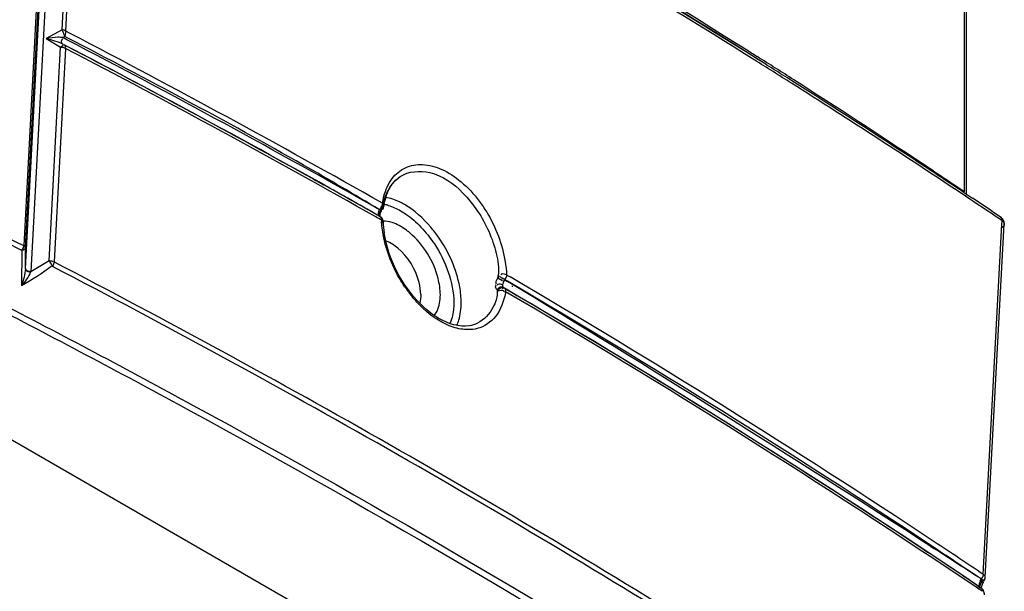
# Model space of a CAD drawing. Header units: millimetres. Extents: x 0 to 594, y 0 to 420.
# Tile 39 of 61: x 546.83 to 557.9, y 107.02 to 113.45. Entities that reach past the tile are written whole.
import ezdxf

# ---------------------------------------------------------------- set-up
doc = ezdxf.new("R2010")
doc.units = ezdxf.units.MM
doc.header["$LTSCALE"] = 32.67
doc.layers.get('0').update_dxf_attribs({"linetype": 'CONTINUOUS'})

msp = doc.modelspace()

# ---------------------------------------------------------------- linework, layer by layer
at = {"color": 9, "linetype": 'CONTINUOUS'}
for p, q in [((557.4517, 111.5152), (557.4517, 119.0959)), ((546.8938, 110.8862), (547.2447, 117.457)), ((547.2153, 117.3042), (546.8738, 110.9102)), ((547.3055, 113.3391), (547.5175, 117.3185)), ((547.3476, 113.3241), (547.5595, 117.3058)), ((547.3055, 113.3391), (547.1277, 113.2407)), ((547.3701, 113.2475), (547.3352, 113.2657)), ((547.3971, 113.2983), (547.3476, 113.3241)), ((547.1277, 113.2407), (547.2871, 113.1441)), ((547.3599, 113.2281), (547.3122, 113.253)), ((547.3427, 113.1309), (547.2144, 110.7273)), ((551.1063, 111.6872), (551.107, 111.6876)), ((550.9243, 111.3576), (550.9243, 111.3579)), ((550.8499, 111.2243), (550.8324, 111.2342)), ((550.863, 111.2482), (550.8455, 111.2582)), ((550.8666, 111.2148), (550.8499, 111.2243)), ((550.8821, 111.2374), (550.863, 111.2482)), ((550.8973, 111.1974), (550.8666, 111.2148)), ((550.9153, 111.1769), (550.9153, 111.177)), ((557.8756, 111.1909), (557.8464, 111.2106)), ((557.8587, 111.2321), (557.8595, 111.2316)), ((557.8735, 111.1524), (557.8756, 111.1909)), ((557.6627, 107.2093), (557.8735, 111.1524)), ((546.8922, 110.6525), (546.8938, 110.8862)), ((547.1587, 110.7405), (546.9534, 110.6143)), ((552.3145, 110.5093), (552.2853, 110.5265)), ((552.2853, 110.5265), (552.315, 110.5084)), ((552.3032, 110.582), (552.3148, 110.5752)), ((552.3148, 110.5752), (552.3439, 110.5581)), ((551.9773, 110.0369), (551.9766, 110.0365)), ((557.0756, 107.5232), (557.1074, 107.5026)), ((557.1146, 107.5087), (557.0818, 107.5306)), ((557.6002, 107.0541), (557.5836, 107.0652)), ((557.6135, 107.0748), (557.5969, 107.0861)), ((557.6367, 107.0592), (557.6135, 107.0748)), ((557.6506, 107.1313), (557.6519, 107.1547)), ((557.6145, 107.0444), (557.6002, 107.0541)), ((557.6243, 107.0378), (557.6145, 107.0444)), ((557.6525, 107.0188), (557.6243, 107.0378))]:
    msp.add_line(p, q, dxfattribs=at)
at = {"color": 6, "linetype": 'CONTINUOUS'}
for p, q in [((557.4757, 111.4776), (557.4757, 119.049)), ((546.8922, 110.6525), (547.2474, 117.3041)), ((547.309, 117.2708), (546.9534, 110.6143)), ((547.3122, 113.253), (547.3352, 113.2657)), ((547.329, 113.17), (547.356, 113.1559)), ((547.1587, 110.7405), (547.2871, 113.1441)), ((555.2177, 112.9524), (555.1036, 113.0248)), ((550.129, 111.6608), (550.1579, 111.6448)), ((550.1579, 111.6448), (550.2441, 111.5966)), ((557.4499, 111.5062), (557.4756, 111.489)), ((557.4756, 111.489), (557.5427, 111.4442)), ((550.8456, 111.258), (550.8631, 111.2481)), ((550.8631, 111.2481), (550.8821, 111.2374)), ((550.876, 111.2418), (550.8796, 111.2382)), ((557.6868, 107.1739), (557.8995, 111.151)), ((546.8516, 110.8555), (546.849, 110.4604)), ((552.2789, 110.4309), (552.3065, 110.4147)), ((552.3065, 110.4147), (552.3764, 110.3736)), ((552.3764, 110.3736), (552.408, 110.355)), ((552.408, 110.355), (552.4219, 110.3468)), ((544.6685, 109.9191), (554.2514, 104.3864)), ((557.0019, 107.4838), (557.0372, 107.4603)), ((557.0372, 107.4603), (557.069, 107.4393)), ((557.5865, 107.0931), (557.597, 107.086)), ((557.597, 107.086), (557.6136, 107.0748)), ((557.6136, 107.0748), (557.6367, 107.0592))]:
    msp.add_line(p, q, dxfattribs=at)
at = {"color": 7, "linetype": 'CONTINUOUS'}
for p, q in [((550.8757, 111.315), (550.8932, 111.3045)), ((550.8981, 111.3025), (550.892, 111.3076)), ((550.9074, 111.3318), (550.9097, 111.3204)), ((550.876, 111.2418), (550.8729, 111.2438)), ((550.8821, 111.2374), (550.8856, 111.2351)), ((552.2543, 110.5191), (552.2587, 110.5171)), ((552.2853, 110.5265), (552.2618, 110.5395)), ((557.629, 107.0647), (557.628, 107.0653)), ((557.657, 107.1223), (557.6619, 107.1201)), ((557.6683, 107.1398), (557.6611, 107.1442)), ((557.6367, 107.0592), (557.6377, 107.0585))]:
    msp.add_line(p, q, dxfattribs=at)
at = {"color": 7, "linetype": 'CONTINUOUS', "true_color": 0x606060}
for p, q in [((550.879, 111.313), (550.8801, 111.3123)), ((550.8821, 111.3111), (550.8831, 111.3105)), ((550.8875, 111.3079), (550.8884, 111.3074)), ((550.8891, 111.307), (550.8899, 111.3066)), ((550.8896, 111.3322), (550.8906, 111.3316)), ((550.8906, 111.3061), (550.8913, 111.3058)), ((550.8933, 111.3299), (550.8942, 111.3294)), ((550.8967, 111.3278), (550.8975, 111.3273)), ((550.899, 111.3264), (550.8998, 111.326)), ((550.9012, 111.3251), (550.9018, 111.3248)), ((550.9043, 111.325), (550.9039, 111.3253)), ((550.9042, 111.3234), (550.9048, 111.323)), ((550.9052, 111.3244), (550.9047, 111.3247)), ((550.9059, 111.3238), (550.9055, 111.3241)), ((550.9066, 111.3233), (550.9063, 111.3236)), ((550.8821, 111.2374), (550.8729, 111.2438)), ((552.2061, 110.5488), (552.2055, 110.5492)), ((552.2081, 110.5475), (552.2074, 110.5479)), ((552.2102, 110.5461), (552.2095, 110.5465)), ((552.2124, 110.5446), (552.2117, 110.5451)), ((552.2147, 110.5431), (552.214, 110.5436)), ((552.2172, 110.5415), (552.2164, 110.542)), ((552.2184, 110.5662), (552.2178, 110.5666)), ((552.2201, 110.5651), (552.2195, 110.5655)), ((552.2206, 110.5393), (552.2197, 110.5399)), ((552.222, 110.5639), (552.2213, 110.5643)), ((552.2239, 110.5626), (552.2232, 110.563)), ((552.2241, 110.5371), (552.2232, 110.5377)), ((552.2266, 110.5609), (552.2259, 110.5613)), ((552.2278, 110.5348), (552.2269, 110.5353)), ((552.2294, 110.5591), (552.2287, 110.5595)), ((552.2324, 110.5572), (552.2316, 110.5577)), ((552.2355, 110.5552), (552.2347, 110.5557)), ((552.2416, 110.5263), (552.2366, 110.5294)), ((552.2388, 110.5532), (552.238, 110.5537)), ((552.2467, 110.5233), (552.2416, 110.5263)), ((552.2511, 110.5458), (552.2464, 110.5486)), ((552.2517, 110.5203), (552.2467, 110.5233)), ((552.2559, 110.543), (552.2511, 110.5458)), ((552.2567, 110.5174), (552.2517, 110.5203)), ((552.2605, 110.5152), (552.2596, 110.5158)), ((552.2643, 110.513), (552.2634, 110.5136)), ((552.2689, 110.5355), (552.2642, 110.5382)), ((552.268, 110.511), (552.2671, 110.5115)), ((552.2715, 110.509), (552.2707, 110.5095)), ((552.2724, 110.5335), (552.2712, 110.5342)), ((552.2741, 110.5076), (552.2733, 110.5081)), ((552.2758, 110.5317), (552.2746, 110.5323)), ((552.279, 110.5299), (552.278, 110.5305)), ((552.2822, 110.5281), (552.2812, 110.5287)), ((552.2853, 110.5265), (552.2843, 110.527)), ((552.1989, 110.4158), (552.2072, 110.4105)), ((552.2707, 110.4368), (552.2789, 110.4309)), ((557.6367, 107.0592), (557.628, 107.0653)), ((557.6308, 107.1366), (557.6424, 107.1553)), ((557.6321, 107.1358), (557.6334, 107.1351)), ((557.636, 107.1336), (557.6372, 107.1329)), ((557.6397, 107.1315), (557.6409, 107.1309)), ((557.6432, 107.1296), (557.6443, 107.129)), ((557.6454, 107.1284), (557.6464, 107.1278)), ((557.6474, 107.1273), (557.6485, 107.1267)), ((557.6494, 107.1262), (557.6504, 107.1257)), ((557.6506, 107.1313), (557.6579, 107.1431)), ((557.6513, 107.1252), (557.6522, 107.1248)), ((557.6531, 107.1243), (557.6539, 107.1239))]:
    msp.add_line(p, q, dxfattribs=at)
for points in [[(550.8849, 111.3094), (550.8858, 111.3089), (550.8867, 111.3084)], [(550.892, 111.3054), (550.8926, 111.305), (550.8932, 111.3047), (550.8938, 111.3044), (550.8943, 111.3041), (550.8948, 111.3039), (550.8953, 111.3036), (550.8957, 111.3034), (550.8961, 111.3032), (550.8965, 111.303), (550.8968, 111.3029), (550.8971, 111.3028), (550.8973, 111.3027), (550.8976, 111.3026), (550.8978, 111.3025), (550.8979, 111.3025), (550.898, 111.3025), (550.8981, 111.3025)], [(550.9025, 111.3244), (550.9031, 111.324), (550.9037, 111.3237)], [(550.9053, 111.3228), (550.9057, 111.3225), (550.9062, 111.3222), (550.9066, 111.322), (550.907, 111.3218), (550.9074, 111.3216), (550.9078, 111.3214), (550.9081, 111.3212), (550.9084, 111.3211)], [(550.9098, 111.3207), (550.9097, 111.3207), (550.9097, 111.3208), (550.9096, 111.3209), (550.9095, 111.321), (550.9094, 111.3211), (550.9092, 111.3212), (550.9091, 111.3214), (550.9089, 111.3215), (550.9087, 111.3217), (550.9085, 111.3218), (550.9083, 111.322), (550.9081, 111.3222), (550.9078, 111.3224), (550.9076, 111.3226), (550.9073, 111.3228), (550.907, 111.3231)], [(550.9084, 111.3211), (550.9085, 111.321), (550.9087, 111.3209), (550.9088, 111.3208), (550.909, 111.3208), (550.9091, 111.3207), (550.9092, 111.3207), (550.9093, 111.3207), (550.9094, 111.3206), (550.9095, 111.3206), (550.9096, 111.3206), (550.9096, 111.3206)], [(550.8729, 111.2438), (550.8737, 111.2433), (550.8745, 111.2428), (550.8752, 111.2423), (550.876, 111.2418), (550.8768, 111.2413), (550.8775, 111.2407), (550.8782, 111.2402), (550.8789, 111.2396), (550.8796, 111.239), (550.8803, 111.2383), (550.881, 111.2377), (550.8816, 111.237), (550.8823, 111.2364), (550.8829, 111.2357), (550.8835, 111.235), (550.8841, 111.2342), (550.8846, 111.2335), (550.8852, 111.2328), (550.8858, 111.232), (550.8863, 111.2312), (550.8868, 111.2304), (550.8873, 111.2296), (550.8878, 111.2288), (550.8882, 111.2279), (550.8887, 111.2271), (550.8891, 111.2262)], [(550.8821, 111.2374), (550.8828, 111.2369), (550.8836, 111.2365), (550.8844, 111.236), (550.8851, 111.2355), (550.8859, 111.2349), (550.8866, 111.2344), (550.8873, 111.2338), (550.888, 111.2332), (550.8887, 111.2326), (550.8893, 111.232), (550.89, 111.2314), (550.8906, 111.2308), (550.8913, 111.2301), (550.8919, 111.2294), (550.8925, 111.2287), (550.8931, 111.228), (550.8936, 111.2273), (550.8942, 111.2265), (550.8947, 111.2258), (550.8952, 111.225), (550.8957, 111.2242), (550.8962, 111.2234), (550.8967, 111.2226), (550.8972, 111.2218), (550.8976, 111.221), (550.898, 111.2201)], [(546.8921, 110.6486), (546.8922, 110.6475), (546.8924, 110.6464), (546.8927, 110.6453), (546.893, 110.6442), (546.8934, 110.6431), (546.8939, 110.642), (546.8944, 110.641), (546.895, 110.6399), (546.8956, 110.6388), (546.8964, 110.6378), (546.8972, 110.6367), (546.898, 110.6357), (546.8989, 110.6346), (546.8999, 110.6336), (546.9009, 110.6326), (546.902, 110.6317), (546.9031, 110.6307), (546.9043, 110.6297), (546.9056, 110.6288), (546.9069, 110.6279), (546.9083, 110.627), (546.9097, 110.6262), (546.9111, 110.6253), (546.9126, 110.6245), (546.9142, 110.6237), (546.9158, 110.623), (546.9174, 110.6222), (546.9191, 110.6215), (546.9208, 110.6208), (546.9225, 110.6202), (546.9243, 110.6196), (546.9261, 110.619), (546.9279, 110.6184), (546.9298, 110.6179), (546.9317, 110.6174), (546.9336, 110.6169), (546.9355, 110.6165), (546.9375, 110.6161), (546.9394, 110.6158), (546.9414, 110.6154), (546.9434, 110.6152), (546.9454, 110.6149), (546.9474, 110.6147), (546.9494, 110.6145), (546.9514, 110.6144), (546.9534, 110.6143)], [(546.8922, 110.6525), (546.8923, 110.6515), (546.8925, 110.6504), (546.8927, 110.6493), (546.893, 110.6482), (546.8934, 110.6471), (546.8938, 110.6461), (546.8943, 110.645), (546.8948, 110.6439), (546.8954, 110.6429), (546.8961, 110.6418), (546.8969, 110.6408), (546.8977, 110.6398), (546.8985, 110.6388), (546.8994, 110.6378), (546.9004, 110.6368), (546.9015, 110.6358), (546.9026, 110.6349), (546.9037, 110.634), (546.9049, 110.6331), (546.9062, 110.6322), (546.9075, 110.6313), (546.9088, 110.6305), (546.9102, 110.6296), (546.9117, 110.6288), (546.9132, 110.6281)], [(546.9248, 110.6234), (546.9266, 110.6229), (546.9284, 110.6224), (546.9303, 110.6219), (546.9321, 110.6214), (546.934, 110.621), (546.9359, 110.6206), (546.9379, 110.6203), (546.9398, 110.62), (546.9418, 110.6197), (546.9438, 110.6194), (546.9458, 110.6192), (546.9477, 110.6191), (546.9497, 110.6189), (546.9517, 110.6188), (546.9537, 110.6188)], [(552.2366, 110.5294), (552.2317, 110.5324), (552.2307, 110.533)], [(552.2464, 110.5486), (552.2421, 110.5512), (552.2413, 110.5517)], [(552.2642, 110.5382), (552.2594, 110.5409), (552.2582, 110.5416)], [(552.2208, 110.4353), (552.2198, 110.4347), (552.2188, 110.4342), (552.2179, 110.4336), (552.217, 110.433), (552.216, 110.4324), (552.2151, 110.4317), (552.2142, 110.4311), (552.2133, 110.4304), (552.2124, 110.4297), (552.2115, 110.429), (552.2106, 110.4283), (552.2097, 110.4276), (552.2089, 110.4268), (552.208, 110.426), (552.2072, 110.4253), (552.2064, 110.4245), (552.2056, 110.4237), (552.2048, 110.4228), (552.204, 110.422), (552.2032, 110.4212), (552.2025, 110.4203), (552.2017, 110.4194), (552.201, 110.4185), (552.2003, 110.4176), (552.1996, 110.4167), (552.1989, 110.4158)], [(552.2291, 110.4297), (552.2281, 110.4292), (552.2272, 110.4286), (552.2262, 110.4281), (552.2253, 110.4275), (552.2244, 110.4269), (552.2234, 110.4262), (552.2225, 110.4256), (552.2216, 110.4249), (552.2207, 110.4243), (552.2198, 110.4236), (552.219, 110.4229), (552.2181, 110.4221), (552.2172, 110.4214), (552.2164, 110.4206), (552.2156, 110.4199), (552.2147, 110.4191), (552.2139, 110.4183), (552.2131, 110.4175), (552.2123, 110.4167), (552.2116, 110.4158), (552.2108, 110.415), (552.2101, 110.4141), (552.2093, 110.4132), (552.2086, 110.4123), (552.2079, 110.4114), (552.2072, 110.4105)], [(552.2462, 110.4427), (552.2452, 110.4427), (552.2442, 110.4426), (552.2431, 110.4425), (552.2421, 110.4424), (552.2411, 110.4423), (552.24, 110.4421), (552.239, 110.4419), (552.238, 110.4417), (552.2369, 110.4415), (552.2359, 110.4413), (552.2349, 110.441), (552.2338, 110.4407), (552.2328, 110.4404), (552.2318, 110.4401), (552.2308, 110.4398), (552.2297, 110.4394), (552.2287, 110.439), (552.2277, 110.4386), (552.2267, 110.4382), (552.2257, 110.4378), (552.2247, 110.4373), (552.2237, 110.4368), (552.2227, 110.4363), (552.2217, 110.4358), (552.2208, 110.4353)], [(552.2545, 110.4369), (552.2535, 110.4369), (552.2525, 110.4368), (552.2514, 110.4367), (552.2504, 110.4366), (552.2494, 110.4365), (552.2483, 110.4364), (552.2473, 110.4362), (552.2463, 110.436), (552.2452, 110.4358), (552.2442, 110.4356), (552.2432, 110.4353), (552.2422, 110.435), (552.2411, 110.4348), (552.2401, 110.4344), (552.2391, 110.4341), (552.2381, 110.4338), (552.237, 110.4334), (552.236, 110.433), (552.235, 110.4326), (552.234, 110.4322), (552.233, 110.4317), (552.232, 110.4312), (552.231, 110.4308), (552.2301, 110.4302), (552.2291, 110.4297)], [(552.2707, 110.4368), (552.2698, 110.4373), (552.269, 110.4377), (552.2681, 110.4382), (552.2673, 110.4386), (552.2664, 110.439), (552.2655, 110.4394), (552.2646, 110.4397), (552.2637, 110.4401), (552.2628, 110.4404), (552.2619, 110.4407), (552.2609, 110.441), (552.26, 110.4412), (552.2591, 110.4415), (552.2581, 110.4417), (552.2571, 110.4419), (552.2562, 110.4421), (552.2552, 110.4422), (552.2542, 110.4424), (552.2532, 110.4425), (552.2523, 110.4426), (552.2513, 110.4427), (552.2503, 110.4427), (552.2493, 110.4428), (552.2482, 110.4428), (552.2472, 110.4428), (552.2462, 110.4427)], [(552.2789, 110.4309), (552.2781, 110.4314), (552.2773, 110.4318), (552.2764, 110.4323), (552.2755, 110.4327), (552.2747, 110.4331), (552.2738, 110.4335), (552.2729, 110.4338), (552.272, 110.4342), (552.2711, 110.4345), (552.2702, 110.4348), (552.2692, 110.4351), (552.2683, 110.4354), (552.2673, 110.4356), (552.2664, 110.4358), (552.2654, 110.436), (552.2645, 110.4362), (552.2635, 110.4364), (552.2625, 110.4365), (552.2615, 110.4367), (552.2605, 110.4368), (552.2595, 110.4368), (552.2585, 110.4369), (552.2575, 110.4369), (552.2565, 110.437), (552.2555, 110.437), (552.2545, 110.4369)], [(557.6547, 107.1235), (557.6555, 107.1231), (557.6563, 107.1227), (557.657, 107.1223)], [(557.657, 107.1223), (557.6576, 107.122), (557.6582, 107.1217), (557.6588, 107.1215), (557.6594, 107.1212), (557.6599, 107.121), (557.6604, 107.1207), (557.6609, 107.1205), (557.6613, 107.1203), (557.6618, 107.1202), (557.6622, 107.12), (557.6625, 107.1199), (557.6629, 107.1197), (557.6632, 107.1196), (557.6635, 107.1195), (557.6638, 107.1195), (557.664, 107.1194), (557.6642, 107.1194), (557.6644, 107.1193), (557.6646, 107.1193), (557.6647, 107.1193), (557.6648, 107.1194), (557.6649, 107.1194), (557.6649, 107.1195)]]:
    msp.add_lwpolyline(points, dxfattribs=at)
at = {"color": 6, "linetype": 'CONTINUOUS'}
for centre, radius, start, end in [((497.9054, 22.6785), 106.9303, 57.662097, 62.312652), ((496.3828, 19.1008), 110.7682, 57.98615, 62.477549), ((494.3905, 11.5963), 114.5412, 60.881054, 62.456975), ((501.0678, 26.8583), 101.707, 57.634754, 57.907319), ((502.0751, 28.4406), 99.8312, 56.664576, 57.636934), ((503.1703, 30.1119), 97.833, 56.301778, 56.662524), ((496.3172, 15.0899), 110.5516, 60.446298, 60.804031), ((503.7621, 30.9991), 96.7666, 56.010421, 56.235765), ((552.0577, 111.2302), 1.1436, 182.59462, 188.84477), ((500.2073, 21.723), 102.8617, 56.485703, 59.494656), ((503.5033, 26.8047), 96.8051, 56.035324, 56.403852)]:
    msp.add_arc(centre, radius, start, end, dxfattribs=at)
at = {"color": 9, "linetype": 'CONTINUOUS'}
for centre, radius, start, end in [((497.6096, 21.179), 108.3298, 57.95139, 62.542475), ((547.062, 113.1967), 0.2821, 18.1726, 30.315), ((495.2536, 13.3049), 112.7724, 60.429056, 62.459367), ((498.817, 19.7494), 105.2654, 60.379079, 62.557773), ((495.2403, 13.26), 112.739, 60.429856, 62.464152), ((495.1971, 13.0289), 112.8697, 60.467588, 62.483904), ((501.0472, 26.7594), 101.7758, 57.650063, 57.924698), ((501.3961, 28.3435), 100.2987, 57.332788, 57.61066), ((502.3583, 28.8152), 99.3375, 56.308023, 57.654416), ((502.432, 29.9517), 98.3858, 56.331618, 57.335126), ((746.9099, 509.0523), 445.5688, 243.053432, 243.323958), ((503.5349, 31.6143), 96.3907, 55.988687, 56.329363), ((492.1362, 4.9977), 119.1623, 62.666634, 63.671477), ((503.6952, 30.8338), 96.9164, 56.031191, 56.303626), ((553.5043, 110.5766), 2.7127, 163.9135, 164.36758), ((550.8354, 110.9041), 0.4793, 76.55106, 79.22513), ((550.8289, 110.8766), 0.5076, 74.9499, 76.56084), ((550.8236, 110.8568), 0.528, 73.66925, 74.95195), ((552.1797, 111.2704), 1.2845, 183.25966, 184.17742), ((551.5991, 110.6459), 0.614, 350.94093, 353.30172), ((501.0312, 23.1303), 101.3167, 56.411709, 59.591081), ((445.1701, -65.6455), 206.1801, 57.128555, 58.690133), ((500.1912, 21.8098), 102.9377, 56.42894, 59.559489), ((552.4301, 111.3065), 1.5347, 213.84684, 218.43144), ((501.8175, 24.302), 99.8226, 56.028155, 59.634706), ((551.4062, 110.5488), 0.9001, 349.09146, 349.95515), ((501.3411, 23.4807), 100.7452, 56.06411, 59.619145), ((550.1454, 110.0517), 2.2604, 10.04664, 10.37598), ((551.2979, 110.1948), 0.4023, 335.88198, 337.53856), ((503.549, 26.9833), 96.7704, 55.999754, 56.391624), ((503.5571, 26.9712), 96.7197, 55.999822, 56.376096), ((451.5746, -55.6242), 194.2872, 56.911572, 57.099665)]:
    msp.add_arc(centre, radius, start, end, dxfattribs=at)
at = {"color": 7, "linetype": 'CONTINUOUS', "true_color": 0x606060}
for centre, radius, start, end in [((553.1563, 109.8569), 2.7068, 146.94276, 147.408), ((553.1708, 109.8011), 2.7317, 146.08362, 146.5319), ((546.6657, 110.661), 0.2267, 356.8778, 357.87628), ((546.7891, 110.6275), 0.1649, 355.38807, 356.95163), ((549.9002, 111.9921), 2.7196, 327.95709, 328.40667), ((549.9487, 111.8984), 2.7096, 329.1179, 329.58214)]:
    msp.add_arc(centre, radius, start, end, dxfattribs=at)
at = {"color": 9, "linetype": 'CONTINUOUS'}
for points, knots in [([(547.6021, 117.3864), (548.2539, 117.043), (550.8033, 115.6687), (553.2995, 114.1954), (555.1231, 113.0386)], [0, 0, 0, 0, 0.2543552, 1, 1, 1, 1]), ([(547.3352, 113.2657), (547.3345, 113.2688), (547.3329, 113.2752), (547.331, 113.2815), (547.33, 113.2847)], [0, 0, 0, 0, 0.4879544, 1, 1, 1, 1]), ([(547.3352, 113.2657), (547.3366, 113.2688), (547.3393, 113.2752), (547.3418, 113.2817), (547.3429, 113.285)], [0, 0, 0, 0, 0.4938453, 1, 1, 1, 1]), ([(547.3429, 113.285), (547.3447, 113.2906), (547.3476, 113.3011), (547.3459, 113.3127), (547.3431, 113.3168)], [0, 0, 0, 0, 0.5460354, 1, 1, 1, 1]), ([(547.3013, 113.2242), (547.3026, 113.2267), (547.3062, 113.2315), (547.3108, 113.2355), (547.3134, 113.2374)], [0, 0, 0, 0, 0.4645158, 1, 1, 1, 1]), ([(547.3179, 113.1691), (547.3188, 113.171), (547.317, 113.1767), (547.3128, 113.1795), (547.3105, 113.1812)], [0, 0, 0, 0, 0.4242595, 1, 1, 1, 1]), ([(547.329, 113.17), (547.3362, 113.1648), (547.3449, 113.1503), (547.3397, 113.1368), (547.3376, 113.1323)], [0, 0, 0, 0, 0.6389095, 1, 1, 1, 1]), ([(550.8757, 111.315), (550.592, 111.4854), (549.4413, 112.1614), (548.2598, 112.7832), (547.3701, 113.2475)], [0, 0, 0, 0, 0.2479968, 1, 1, 1, 1]), ([(547.3071, 113.1422), (547.3046, 113.1423), (547.2995, 113.142), (547.2944, 113.1408), (547.2919, 113.14)], [0, 0, 0, 0, 0.4880475, 1, 1, 1, 1]), ([(551.0166, 111.665), (551.0553, 111.7167), (551.16, 111.8045), (551.3694, 111.8383), (551.5915, 111.7748), (551.8926, 111.5724), (552.1845, 111.171), (552.2933, 110.7791), (552.3032, 110.582)], [0, 0, 0, 0, 0.0941154, 0.1891947, 0.2972568, 0.4231255, 0.7123526, 1, 1, 1, 1]), ([(551.1071, 111.6877), (551.2005, 111.7499), (551.4935, 111.7686), (551.8536, 111.5002), (552.0813, 111.1555), (552.1943, 110.8303), (552.2186, 110.657), (552.2089, 110.5743)], [0, 0, 0, 0, 0.1865468, 0.4285232, 0.716185, 0.8616012, 1, 1, 1, 1]), ([(550.9069, 111.3882), (550.9115, 111.4145), (550.9327, 111.5118), (550.9729, 111.6066), (551.0166, 111.665)], [0, 0, 0, 0, 0.268306, 1, 1, 1, 1]), ([(550.9315, 111.4349), (550.9407, 111.4617), (550.976, 111.5586), (551.0441, 111.6455), (551.1064, 111.6873)], [0, 0, 0, 0, 0.2743522, 1, 1, 1, 1]), ([(551.155, 111.3734), (551.1374, 111.3835), (551.0705, 111.419), (550.9977, 111.4446), (550.943, 111.4539)], [0, 0, 0, 0, 0.2682997, 1, 1, 1, 1]), ([(550.8605, 111.273), (550.8604, 111.269), (550.8612, 111.2613), (550.8641, 111.2541), (550.8661, 111.2511)], [0, 0, 0, 0, 0.5231386, 1, 1, 1, 1]), ([(550.8627, 111.2868), (550.8621, 111.2844), (550.8611, 111.2799), (550.8606, 111.2752), (550.8605, 111.273)], [0, 0, 0, 0, 0.5171455, 1, 1, 1, 1]), ([(550.8757, 111.315), (550.8728, 111.3106), (550.8677, 111.3015), (550.864, 111.2917), (550.8627, 111.2868)], [0, 0, 0, 0, 0.5059396, 1, 1, 1, 1]), ([(550.8972, 111.3516), (550.8959, 111.3494), (550.8928, 111.3452), (550.8889, 111.3416), (550.8868, 111.34)], [0, 0, 0, 0, 0.4869943, 1, 1, 1, 1]), ([(550.9224, 111.3705), (550.9202, 111.372), (550.9144, 111.3746), (550.9083, 111.376), (550.9048, 111.3766)], [0, 0, 0, 0, 0.4210019, 1, 1, 1, 1]), ([(550.9093, 111.338), (550.9132, 111.3403), (550.9202, 111.3457), (550.9259, 111.3529), (550.9272, 111.3569)], [0, 0, 0, 0, 0.5211946, 1, 1, 1, 1]), ([(550.9273, 111.3572), (550.928, 111.3595), (550.9283, 111.3649), (550.9246, 111.369), (550.9224, 111.3705)], [0, 0, 0, 0, 0.4672151, 1, 1, 1, 1]), ([(551.1125, 111.3026), (551.1324, 111.2911), (551.215, 111.2389), (551.289, 111.1738), (551.3404, 111.1198)], [0, 0, 0, 0, 0.2355337, 1, 1, 1, 1]), ([(551.5384, 111.0042), (551.5113, 111.0434), (551.4033, 111.1848), (551.2681, 111.3081), (551.155, 111.3734)], [0, 0, 0, 0, 0.2673878, 1, 1, 1, 1]), ([(550.8763, 111.2578), (550.874, 111.259), (550.8681, 111.261), (550.862, 111.2618), (550.8584, 111.2621)], [0, 0, 0, 0, 0.4152973, 1, 1, 1, 1]), ([(550.8661, 111.2511), (550.867, 111.2496), (550.869, 111.2469), (550.8715, 111.2447), (550.8729, 111.2438)], [0, 0, 0, 0, 0.5114955, 1, 1, 1, 1]), ([(550.8818, 111.2482), (550.882, 111.2499), (550.8814, 111.2541), (550.8781, 111.2567), (550.8763, 111.2578)], [0, 0, 0, 0, 0.4535598, 1, 1, 1, 1]), ([(550.8821, 111.2374), (550.8856, 111.2349), (550.8931, 111.229), (550.896, 111.2192), (550.8959, 111.2143)], [0, 0, 0, 0, 0.4660543, 1, 1, 1, 1]), ([(550.8959, 111.2143), (550.8958, 111.2119), (550.895, 111.2066), (550.8932, 111.2016), (550.892, 111.1989)], [0, 0, 0, 0, 0.4490736, 1, 1, 1, 1]), ([(550.913, 111.1855), (550.9107, 111.1865), (550.9047, 111.1883), (550.8987, 111.1895), (550.8951, 111.1901)], [0, 0, 0, 0, 0.4097279, 1, 1, 1, 1]), ([(550.8983, 111.1643), (550.9029, 111.167), (550.9097, 111.1709), (550.9186, 111.1767), (550.9187, 111.18)], [0, 0, 0, 0, 0.6155514, 1, 1, 1, 1]), ([(551.1555, 110.4517), (551.1184, 110.507), (550.9881, 110.7298), (550.9126, 110.9859), (550.8986, 111.1769)], [0, 0, 0, 0, 0.257913, 1, 1, 1, 1]), ([(550.9187, 111.1802), (550.9187, 111.1812), (550.9171, 111.1838), (550.9145, 111.1849), (550.913, 111.1855)], [0, 0, 0, 0, 0.3753166, 1, 1, 1, 1]), ([(551.2153, 111.0543), (551.1995, 111.0677), (551.1393, 111.1146), (551.0709, 111.1523), (551.0179, 111.1693)], [0, 0, 0, 0, 0.2708232, 1, 1, 1, 1]), ([(557.8595, 111.2316), (557.8674, 111.2264), (557.8782, 111.2115), (557.8719, 111.1974), (557.8695, 111.1929)], [0, 0, 0, 0, 0.6546058, 1, 1, 1, 1]), ([(557.8756, 111.1909), (557.8806, 111.1875), (557.8894, 111.18), (557.8956, 111.1701), (557.8974, 111.1651)], [0, 0, 0, 0, 0.5314015, 1, 1, 1, 1]), ([(557.8974, 111.1651), (557.8982, 111.1629), (557.8994, 111.1582), (557.8997, 111.1534), (557.8995, 111.151)], [0, 0, 0, 0, 0.5043659, 1, 1, 1, 1]), ([(551.5589, 110.3565), (551.5573, 110.4182), (551.5198, 110.6799), (551.3693, 110.9241), (551.2153, 111.0543)], [0, 0, 0, 0, 0.2343517, 1, 1, 1, 1]), ([(551.3404, 111.1198), (551.3963, 111.0611), (551.5895, 110.815), (551.7077, 110.5006), (551.711, 110.2687)], [0, 0, 0, 0, 0.2589723, 1, 1, 1, 1]), ([(557.8995, 111.151), (557.8994, 111.1484), (557.8985, 111.1432), (557.8966, 111.1383), (557.8954, 111.136)], [0, 0, 0, 0, 0.4904885, 1, 1, 1, 1]), ([(551.7935, 110.2674), (551.7935, 110.3273), (551.7658, 110.5891), (551.6536, 110.838), (551.5384, 111.0042)], [0, 0, 0, 0, 0.2285677, 1, 1, 1, 1]), ([(546.8888, 110.8753), (546.8828, 110.8687), (546.8705, 110.8609), (546.8569, 110.8589), (546.8521, 110.8585)], [0, 0, 0, 0, 0.6515795, 1, 1, 1, 1]), ([(551.3387, 110.3598), (551.3387, 110.406), (551.3083, 110.6023), (551.196, 110.7853), (551.08, 110.8823)], [0, 0, 0, 0, 0.2339427, 1, 1, 1, 1]), ([(557.001, 104.9655), (556.2309, 105.4778), (553.0483, 107.5301), (549.7521, 109.4047), (547.2143, 110.7273)], [0, 0, 0, 0, 0.2442615, 1, 1, 1, 1]), ([(546.8922, 110.6525), (546.893, 110.6392), (546.9141, 110.6194), (546.9347, 110.6248), (546.9412, 110.6274)], [0, 0, 0, 0, 0.657059, 1, 1, 1, 1]), ([(556.9728, 104.9217), (556.2036, 105.4333), (553.025, 107.4825), (549.7331, 109.3545), (547.1988, 110.6753)], [0, 0, 0, 0, 0.2442685, 1, 1, 1, 1]), ([(552.2477, 110.5882), (552.2459, 110.5874), (552.2424, 110.5852), (552.2402, 110.5817), (552.2395, 110.5799)], [0, 0, 0, 0, 0.5055431, 1, 1, 1, 1]), ([(552.2674, 110.4931), (552.2684, 110.4956), (552.2704, 110.5005), (552.2728, 110.5053), (552.2741, 110.5076)], [0, 0, 0, 0, 0.5031621, 1, 1, 1, 1]), ([(552.1801, 110.4454), (552.1802, 110.4485), (552.1814, 110.4556), (552.1837, 110.4624), (552.1853, 110.466)], [0, 0, 0, 0, 0.4452646, 1, 1, 1, 1]), ([(552.182, 110.4936), (552.1819, 110.4908), (552.1823, 110.4853), (552.1846, 110.4802), (552.1861, 110.4781)], [0, 0, 0, 0, 0.5131949, 1, 1, 1, 1]), ([(552.2055, 110.4747), (552.2037, 110.4738), (552.2001, 110.4712), (552.198, 110.4673), (552.1973, 110.4653)], [0, 0, 0, 0, 0.4881239, 1, 1, 1, 1]), ([(552.2621, 110.4526), (552.2617, 110.4544), (552.2613, 110.4583), (552.2612, 110.4622), (552.2613, 110.4642)], [0, 0, 0, 0, 0.4827826, 1, 1, 1, 1]), ([(552.2613, 110.4642), (552.2614, 110.4689), (552.2628, 110.4787), (552.2656, 110.4882), (552.2674, 110.4931)], [0, 0, 0, 0, 0.4746847, 1, 1, 1, 1]), ([(552.2707, 110.4368), (552.2684, 110.4384), (552.2645, 110.4434), (552.2627, 110.4493), (552.2621, 110.4526)], [0, 0, 0, 0, 0.455318, 1, 1, 1, 1]), ([(552.2659, 110.4043), (552.2677, 110.403), (552.271, 110.3995), (552.2725, 110.395), (552.2728, 110.3926)], [0, 0, 0, 0, 0.479353, 1, 1, 1, 1]), ([(552.2789, 110.4309), (552.2806, 110.4297), (552.2839, 110.4272), (552.2868, 110.4242), (552.288, 110.4225)], [0, 0, 0, 0, 0.4898861, 1, 1, 1, 1]), ([(552.2919, 110.4083), (552.2917, 110.4059), (552.2906, 110.4008), (552.2885, 110.396), (552.2872, 110.3934)], [0, 0, 0, 0, 0.446317, 1, 1, 1, 1]), ([(552.288, 110.4225), (552.2894, 110.4206), (552.2917, 110.4161), (552.2921, 110.4109), (552.2919, 110.4083)], [0, 0, 0, 0, 0.4663008, 1, 1, 1, 1]), ([(546.5589, 110.2917), (547.3035, 109.9067), (550.208, 108.3652), (553.0453, 106.6963), (555.11, 105.3776)], [0, 0, 0, 0, 0.2549251, 1, 1, 1, 1]), ([(551.4939, 110.1264), (551.5048, 110.1408), (551.5456, 110.2109), (551.5573, 110.2941), (551.5589, 110.3565)], [0, 0, 0, 0, 0.2241021, 1, 1, 1, 1]), ([(552.2901, 110.3785), (552.272, 110.2846), (552.213, 110.108), (552.0539, 109.9979), (551.9744, 109.9773)], [0, 0, 0, 0, 0.537811, 1, 1, 1, 1]), ([(552.1858, 110.3005), (552.1774, 110.2705), (552.1336, 110.1656), (552.0513, 110.0737), (551.9774, 110.0369)], [0, 0, 0, 0, 0.2735857, 1, 1, 1, 1]), ([(546.5274, 110.2294), (547.2715, 109.8446), (550.1739, 108.3035), (553.009, 106.6348), (555.0722, 105.3166)], [0, 0, 0, 0, 0.2549291, 1, 1, 1, 1]), ([(551.704, 109.9921), (551.6724, 110.0023), (551.5375, 110.0579), (551.4192, 110.1488), (551.3395, 110.2277)], [0, 0, 0, 0, 0.228418, 1, 1, 1, 1]), ([(551.711, 110.2687), (551.7106, 110.248), (551.7067, 110.1708), (551.6913, 110.0934), (551.6697, 110.0411)], [0, 0, 0, 0, 0.2681031, 1, 1, 1, 1]), ([(551.7454, 110.0144), (551.7535, 110.0325), (551.7834, 110.1136), (551.7935, 110.2011), (551.7935, 110.2674)], [0, 0, 0, 0, 0.230785, 1, 1, 1, 1]), ([(557.6846, 107.1858), (557.6826, 107.1903), (557.6761, 107.1993), (557.6676, 107.2061), (557.6627, 107.2093)], [0, 0, 0, 0, 0.4551243, 1, 1, 1, 1]), ([(557.6868, 107.1739), (557.6869, 107.1758), (557.6867, 107.1799), (557.6854, 107.1838), (557.6846, 107.1858)], [0, 0, 0, 0, 0.4862086, 1, 1, 1, 1]), ([(557.6199, 107.1055), (557.6194, 107.103), (557.6187, 107.0982), (557.6184, 107.0933), (557.6184, 107.0909)], [0, 0, 0, 0, 0.5209741, 1, 1, 1, 1]), ([(557.6184, 107.0909), (557.6184, 107.0873), (557.619, 107.0805), (557.6213, 107.074), (557.6228, 107.0713)], [0, 0, 0, 0, 0.5387703, 1, 1, 1, 1]), ([(557.6308, 107.1366), (557.6282, 107.1317), (557.6239, 107.1215), (557.621, 107.1109), (557.6199, 107.1055)], [0, 0, 0, 0, 0.5034099, 1, 1, 1, 1]), ([(557.6228, 107.0713), (557.6235, 107.0701), (557.625, 107.0679), (557.627, 107.0661), (557.628, 107.0653)], [0, 0, 0, 0, 0.5222109, 1, 1, 1, 1]), ([(557.6526, 107.173), (557.6512, 107.1709), (557.6478, 107.1668), (557.6436, 107.1635), (557.6413, 107.1619)], [0, 0, 0, 0, 0.4830358, 1, 1, 1, 1]), ([(557.6579, 107.1431), (557.6632, 107.1452), (557.6727, 107.1501), (557.6804, 107.1577), (557.6829, 107.1618)], [0, 0, 0, 0, 0.5447171, 1, 1, 1, 1]), ([(557.6829, 107.1618), (557.6841, 107.1636), (557.6859, 107.1675), (557.6867, 107.1718), (557.6868, 107.1739)], [0, 0, 0, 0, 0.5101785, 1, 1, 1, 1]), ([(557.6367, 107.0592), (557.639, 107.0576), (557.6434, 107.0543), (557.647, 107.0501), (557.6484, 107.0477)], [0, 0, 0, 0, 0.4913686, 1, 1, 1, 1]), ([(557.6513, 107.0356), (557.6512, 107.0332), (557.6501, 107.028), (557.648, 107.0232), (557.6467, 107.0207)], [0, 0, 0, 0, 0.4480155, 1, 1, 1, 1]), ([(557.6484, 107.0477), (557.6494, 107.046), (557.6511, 107.042), (557.6514, 107.0378), (557.6513, 107.0356)], [0, 0, 0, 0, 0.4745256, 1, 1, 1, 1])]:
    msp.add_open_spline(points, degree=3, knots=knots, dxfattribs=at)
at = {"color": 6, "linetype": 'CONTINUOUS'}
for points in [[(547.3472, 113.3292), (547.3345, 113.3359), (547.3198, 113.3388), (547.3055, 113.3391)], [(551.0562, 111.646), (551.0715, 111.6613), (551.0883, 111.6753), (551.1063, 111.6874)], [(550.9243, 111.3575), (550.9297, 111.3923), (550.9375, 111.4269), (550.9483, 111.4604)], [(550.8831, 111.2698), (550.8868, 111.2812), (550.8918, 111.2923), (550.8981, 111.3025)], [(550.9153, 111.1769), (550.915, 111.1887), (550.9121, 111.2008), (550.9065, 111.2112)], [(557.8894, 111.1981), (557.8825, 111.2114), (557.8719, 111.2232), (557.8595, 111.2316)], [(557.8995, 111.151), (557.9004, 111.167), (557.8968, 111.1838), (557.8894, 111.1981)], [(551.3342, 110.2541), (551.1227, 110.4658), (550.9734, 110.7587), (550.9277, 111.0544)], [(546.849, 110.4604), (546.9662, 110.5324), (547.0885, 110.5988), (547.1928, 110.6884)], [(557.6465, 107.0787), (557.6506, 107.093), (557.6571, 107.1068), (557.6649, 107.1195)], [(557.6747, 107.1352), (557.6818, 107.1467), (557.6861, 107.1604), (557.6868, 107.1739)], [(557.6671, 107.0244), (557.6604, 107.0379), (557.65, 107.0499), (557.6377, 107.0585)], [(557.6764, 106.979), (557.6772, 106.9944), (557.674, 107.0106), (557.6671, 107.0244)]]:
    msp.add_open_spline(points, degree=3, dxfattribs=at)
at = {"color": 9, "linetype": 'CONTINUOUS'}
for points in [[(547.2589, 113.2554), (547.2149, 113.2549), (547.171, 113.2488), (547.1277, 113.2407)], [(547.1277, 113.2407), (547.1904, 113.2272), (547.2545, 113.2123), (547.3105, 113.1812)], [(547.3122, 113.253), (547.2945, 113.2544), (547.2767, 113.2556), (547.2589, 113.2554)], [(547.2871, 113.1441), (547.2957, 113.154), (547.3123, 113.1571), (547.3179, 113.1691)], [(547.3105, 113.1812), (547.2985, 113.1897), (547.2941, 113.2114), (547.3013, 113.2242)], [(547.3427, 113.1309), (547.3317, 113.1366), (547.3196, 113.1419), (547.3071, 113.1422)], [(550.9069, 111.3882), (550.9059, 111.3756), (550.9039, 111.3623), (550.8972, 111.3516)], [(550.8979, 111.3282), (550.9082, 111.364), (550.9193, 111.3997), (550.9315, 111.4349)], [(550.892, 111.3076), (550.881, 111.2909), (550.8677, 111.2731), (550.867, 111.2531)], [(550.9721, 111.3636), (551.0211, 111.3492), (551.0682, 111.3279), (551.1125, 111.3026)], [(551.0179, 111.1693), (550.9835, 111.1802), (550.9471, 111.1867), (550.9111, 111.186)], [(557.8839, 111.2), (557.879, 111.2127), (557.87, 111.2245), (557.8587, 111.2321)], [(557.8954, 111.136), (557.8901, 111.1252), (557.8803, 111.1167), (557.8701, 111.1104)], [(551.08, 110.8823), (551.0423, 110.9138), (551.0001, 110.9412), (550.9544, 110.9591)], [(546.8726, 110.9047), (546.8701, 110.8886), (546.8638, 110.8706), (546.8507, 110.8609)], [(547.1587, 110.7405), (547.1752, 110.7401), (547.1986, 110.7411), (547.206, 110.7264)], [(547.1928, 110.6884), (547.1849, 110.7045), (547.1776, 110.7238), (547.162, 110.7327)], [(547.2143, 110.7273), (547.2135, 110.7109), (547.2097, 110.6921), (547.1975, 110.6809)], [(546.8922, 110.6525), (546.8899, 110.587), (546.8696, 110.5228), (546.849, 110.4604)], [(546.9534, 110.6143), (546.9265, 110.5585), (546.8894, 110.5075), (546.849, 110.4604)], [(552.2055, 110.5492), (552.1949, 110.5321), (552.1827, 110.5137), (552.182, 110.4936)], [(552.3032, 110.582), (552.2863, 110.5897), (552.2647, 110.5958), (552.2477, 110.5882)], [(552.3032, 110.582), (552.3027, 110.5646), (552.2981, 110.5437), (552.2841, 110.5333)], [(552.1989, 110.4158), (552.189, 110.4221), (552.1798, 110.4337), (552.1801, 110.4454)], [(552.1989, 110.4158), (552.2004, 110.3771), (552.1961, 110.3378), (552.1858, 110.3005)], [(552.2613, 110.4642), (552.245, 110.4738), (552.2226, 110.4829), (552.2055, 110.4747)], [(552.21, 110.4019), (552.227, 110.4096), (552.2509, 110.4153), (552.2659, 110.4043)], [(551.3395, 110.2277), (551.2998, 110.267), (551.2626, 110.3089), (551.2279, 110.3526)], [(551.3387, 110.3598), (551.3387, 110.3283), (551.3353, 110.2963), (551.327, 110.2659)], [(551.8748, 109.9645), (551.8171, 109.9638), (551.7589, 109.9743), (551.704, 109.9921)], [(551.9744, 109.9773), (551.942, 109.9689), (551.9083, 109.9648), (551.8748, 109.9645)], [(557.6627, 107.2093), (557.6619, 107.1968), (557.6598, 107.1833), (557.6526, 107.173)], [(557.6186, 107.056), (557.6253, 107.0825), (557.6367, 107.1078), (557.6506, 107.1313)]]:
    msp.add_open_spline(points, degree=3, dxfattribs=at)
at = {"color": 6, "linetype": 'CONTINUOUS'}
for points, knots in [([(550.9483, 111.4604), (550.9542, 111.4791), (550.9795, 111.5464), (551.0192, 111.6089), (551.0562, 111.646)], [0, 0, 0, 0, 0.271795, 1, 1, 1, 1]), ([(550.911, 111.3194), (550.9137, 111.3229), (550.9183, 111.3303), (550.9206, 111.3389), (550.9207, 111.3431)], [0, 0, 0, 0, 0.5131387, 1, 1, 1, 1]), ([(550.9207, 111.3431), (550.9208, 111.3452), (550.9204, 111.3497), (550.919, 111.354), (550.9181, 111.3561)], [0, 0, 0, 0, 0.4837437, 1, 1, 1, 1]), ([(550.8785, 111.2484), (550.8787, 111.2517), (550.8799, 111.2589), (550.8819, 111.266), (550.8831, 111.2698)], [0, 0, 0, 0, 0.4457217, 1, 1, 1, 1]), ([(550.9065, 111.2112), (550.904, 111.2159), (550.8979, 111.2247), (550.89, 111.232), (550.8856, 111.2351)], [0, 0, 0, 0, 0.4995775, 1, 1, 1, 1]), ([(546.8938, 110.8862), (546.8936, 110.8909), (546.888, 110.9011), (546.8792, 110.9074), (546.8738, 110.9102)], [0, 0, 0, 0, 0.4389736, 1, 1, 1, 1]), ([(551.548, 110.0873), (551.5295, 110.0979), (551.4527, 110.1461), (551.3831, 110.2052), (551.3342, 110.2541)], [0, 0, 0, 0, 0.2359682, 1, 1, 1, 1]), ([(551.9773, 110.0368), (551.9486, 110.0226), (551.8051, 109.9777), (551.6483, 110.0298), (551.548, 110.0873)], [0, 0, 0, 0, 0.2171118, 1, 1, 1, 1]), ([(557.6424, 107.0519), (557.6424, 107.0555), (557.6432, 107.0645), (557.6451, 107.0734), (557.6465, 107.0787)], [0, 0, 0, 0, 0.400412, 1, 1, 1, 1])]:
    msp.add_open_spline(points, degree=3, knots=knots, dxfattribs=at)
at = {"color": 7, "linetype": 'CONTINUOUS'}
for points, knots in [([(550.9036, 111.3237), (550.9015, 111.3251), (550.8967, 111.3287), (550.8922, 111.3326), (550.8897, 111.335)], [0, 0, 0, 0, 0.4221576, 1, 1, 1, 1]), ([(550.8932, 111.3045), (550.8953, 111.3034), (550.9011, 111.299), (550.8988, 111.3021), (550.8984, 111.3024)], [0, 0, 0, 0, 0.8211538, 1, 1, 1, 1]), ([(550.9136, 111.3226), (550.9136, 111.3215), (550.9091, 111.3189), (550.9059, 111.3223), (550.9036, 111.3237)], [0, 0, 0, 0, 0.278857, 1, 1, 1, 1]), ([(550.8857, 111.2351), (550.8883, 111.2333), (550.8934, 111.2291), (550.8977, 111.2241), (550.8995, 111.2213)], [0, 0, 0, 0, 0.4897906, 1, 1, 1, 1]), ([(552.2371, 110.5543), (552.2359, 110.555), (552.2343, 110.5562), (552.2324, 110.5573), (552.2321, 110.5579)], [0, 0, 0, 0, 0.683483, 1, 1, 1, 1]), ([(552.2618, 110.5395), (552.2572, 110.5422), (552.2489, 110.547), (552.2407, 110.552), (552.2371, 110.5543)], [0, 0, 0, 0, 0.558796, 1, 1, 1, 1]), ([(552.2207, 110.4353), (552.2191, 110.433), (552.2164, 110.4274), (552.2154, 110.4212), (552.2153, 110.4178)], [0, 0, 0, 0, 0.448822, 1, 1, 1, 1]), ([(552.2545, 110.4369), (552.2566, 110.4357), (552.2607, 110.4314), (552.2632, 110.4261), (552.2644, 110.423)], [0, 0, 0, 0, 0.4217902, 1, 1, 1, 1]), ([(557.6308, 107.1366), (557.6358, 107.1337), (557.6444, 107.1289), (557.6532, 107.1242), (557.657, 107.1223)], [0, 0, 0, 0, 0.5776108, 1, 1, 1, 1]), ([(557.665, 107.1195), (557.6658, 107.1209), (557.6571, 107.1252), (557.6544, 107.1287), (557.6506, 107.1313)], [0, 0, 0, 0, 0.2666579, 1, 1, 1, 1]), ([(557.6579, 107.1431), (557.662, 107.141), (557.6664, 107.1407), (557.6739, 107.1338), (557.6747, 107.1352)], [0, 0, 0, 0, 0.7382752, 1, 1, 1, 1]), ([(557.6747, 107.1352), (557.6751, 107.1358), (557.6711, 107.1373), (557.67, 107.1388), (557.6683, 107.1398)], [0, 0, 0, 0, 0.2560579, 1, 1, 1, 1]), ([(557.642, 107.0526), (557.6401, 107.0549), (557.636, 107.0592), (557.6314, 107.063), (557.629, 107.0647)], [0, 0, 0, 0, 0.5029724, 1, 1, 1, 1])]:
    msp.add_open_spline(points, degree=3, knots=knots, dxfattribs=at)
for points in [[(552.2055, 110.5492), (552.2212, 110.5384), (552.2371, 110.5276), (552.2543, 110.5191)], [(552.2097, 110.4071), (552.2207, 110.4213), (552.2391, 110.4461), (552.2545, 110.4369)], [(552.2707, 110.4368), (552.2563, 110.4452), (552.2306, 110.4487), (552.2207, 110.4353)]]:
    msp.add_open_spline(points, degree=3, dxfattribs=at)
at = {"color": 7, "linetype": 'CONTINUOUS', "true_color": 0x606060}
for points, knots in [([(557.6747, 107.1352), (557.6747, 107.1353), (557.6746, 107.1355), (557.6732, 107.1367), (557.6688, 107.1395), (557.6621, 107.1436), (557.6533, 107.1489), (557.6462, 107.1531), (557.6424, 107.1553)], [0, 0, 0, 0, 0.0621038, 0.249683, 0.4372623, 0.6248415, 0.8124208, 1, 1, 1, 1]), ([(557.6367, 107.0592), (557.6405, 107.0566), (557.6475, 107.0508), (557.6559, 107.04), (557.6601, 107.0317), (557.6617, 107.0274)], [0, 0, 0, 0, 0.3345845, 0.6691691, 1, 1, 1, 1])]:
    msp.add_open_spline(points, degree=3, knots=knots, dxfattribs=at)

doc.saveas('drawing.dxf')
